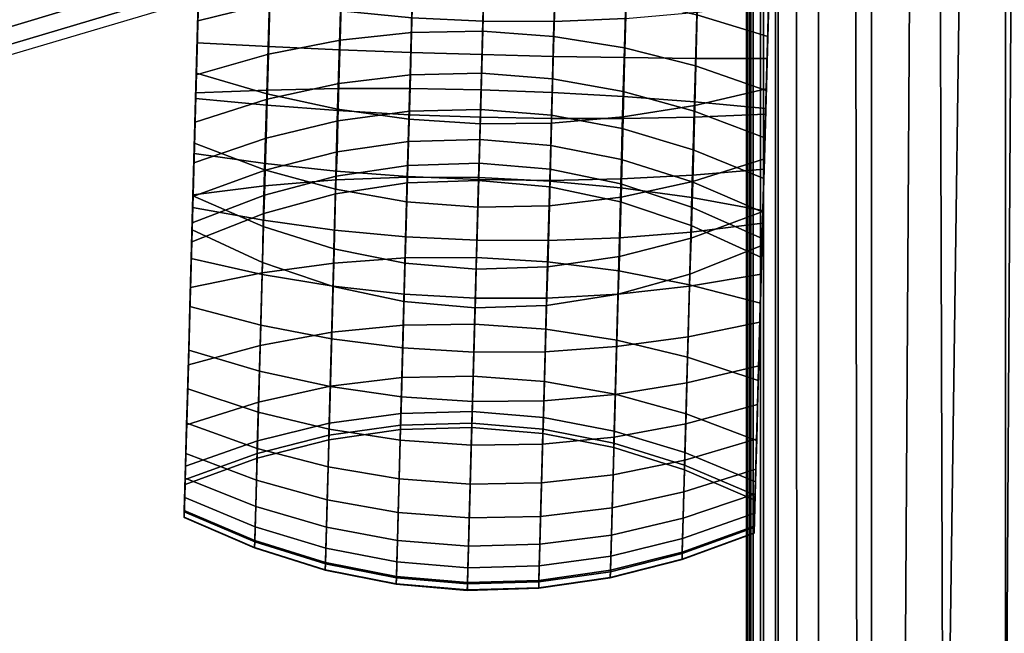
# Model space of a CAD drawing. Header units: millimetres. Extents: x -335 to 335, y -340 to 312.
# Tile 8 of 108: x -275 to -214, y -139 to -102. Entities that reach past the tile are written whole.
import ezdxf

# ---------------------------------------------------------------- set-up
doc = ezdxf.new("R2010")
doc.units = ezdxf.units.MM
doc.header["$MEASUREMENT"] = 0
for name, color, linetype, true_color in [('podnoz', 7, 'Continuous', 0x000000), ('podrucky', 7, 'Continuous', 0x000000), ('sedak', 7, 'Continuous', 0x7faed0)]:
    doc.layers.add(name, color=color, linetype=linetype, true_color=true_color)

msp = doc.modelspace()

# ---------------------------------------------------------------- meshes
at = {"layer": 'podnoz'}
mesh = msp.add_polyface(dxfattribs=at)
corners = [(-299.432, -91.609, 64), (-297.516, -92.603, 89.984), (-297.828, -93.901, 64), (-296.73, -96.413, 64), (-296.176, -94.835, 90.146), (-296.141, -99.092, 64), (-295.125, -99.957, 89.984), (-296.092, -101.888, 64), (-296.598, -104.639, 64), (-295.809, -103.743, 89.475), (-297.617, -107.185, 64), (-296.877, -106.093, 88.986), (-299.111, -109.484, 64), (-295.223, -101.242, 89.847), (-295.354, -97.365, 90.146), (-296.787, -93.676, 90.084), (-295.693, -96.076, 90.167), (-295.168, -98.662, 90.084), (-256.797, -68.835, 108.738), (-221.785, -56.465, 118.158), (-222.162, -55.859, 110.785), (-257.211, -68.27, 101.986), (-256.285, -69.825, 114.899), (-221.303, -57.511, 124.922), (-255.689, -71.19, 120.378), (-220.727, -58.952, 130.965), (-291.65, -81.097, 98.522), (-292.062, -80.612, 92.353), (-291.135, -81.997, 104.12), (-290.537, -83.261, 109.073), (-289.875, -84.838, 113.306), (-255.027, -72.881, 125.082), (-289.166, -86.675, 116.743), (-254.316, -74.847, 128.922), (-288.43, -88.722, 119.309), (-253.57, -77.038, 131.805), (-288.059, -89.808, 120.242), (-253.191, -78.203, 132.859), (-287.688, -90.927, 120.929), (-252.811, -79.405, 133.639), (-287.318, -92.072, 121.36), (-252.43, -80.638, 134.135), (-313.377, -88.158, 86.025), (-319.453, -92.84, 98.346), (-321.525, -96.541, 103.658), (-322.252, -100.472, 106.909), (-322.203, -101.766, 107.512), (-252.051, -81.897, 134.335), (-234.512, -76.198, 140.468), (-269.531, -87.577, 128.021), (-304.316, -98.879, 114.853), (-286.955, -93.237, 121.527), (-283.617, -105.819, 98.522), (-283.668, -106.454, 92.353), (-248.215, -95.953, 101.986), (-248.213, -95.253, 108.738), (-283.73, -104.788, 104.12), (-248.381, -94.151, 114.899), (-283.988, -103.414, 109.073), (-248.701, -92.696, 120.378), (-284.379, -101.749, 113.306), (-249.16, -90.939, 125.082), (-284.887, -99.845, 116.743), (-249.74, -88.93, 128.922), (-285.494, -97.757, 119.309), (-250.426, -86.72, 131.805), (-285.832, -96.66, 120.242), (-250.803, -85.555, 132.859), (-286.189, -95.537, 120.929), (-251.201, -84.358, 133.639), (-286.564, -94.394, 121.36), (-251.617, -83.136, 134.135), (-305.346, -112.877, 86.025), (-313.012, -112.661, 98.346), (-310.365, -113.154, 94.311), (-316.865, -110.885, 103.658), (-319.764, -108.131, 106.909), (-320.484, -107.056, 107.512), (-318.992, -109.057, 106.144), (-314.367, -112.202, 100.3), (-216.445, -71.846, 146.213), (-321.115, -105.832, 107.892)]
mesh.append_faces([[corners[k] for k in face] for face in [(0, 1, 2, 2), (3, 2, 4, 4), (5, 6, 7, 7), (8, 9, 10, 10), (10, 11, 12, 12), (13, 8, 7, 7), (3, 14, 5, 5), (2, 15, 4, 4), (15, 2, 1, 1), (3, 4, 16, 16), (5, 14, 17, 17), (6, 5, 17, 17), (13, 9, 8, 8), (13, 7, 6, 6), (9, 11, 10, 10), (3, 16, 14, 14), (18, 19, 20, 21), (22, 23, 19, 18), (24, 25, 23, 22), (26, 18, 21, 27), (28, 22, 18, 26), (29, 24, 22, 28), (30, 31, 24, 29), (32, 33, 31, 30), (34, 35, 33, 32), (36, 37, 35, 34), (38, 39, 37, 36), (40, 41, 39, 38), (42, 26, 27, 27), (43, 29, 28, 28), (44, 32, 30, 30), (45, 36, 34, 34), (46, 38, 36, 36), (41, 47, 48, 48), (41, 40, 49, 47), (40, 50, 51, 51), (51, 49, 40, 40), (52, 53, 54, 55), (56, 52, 55, 57), (58, 56, 57, 59), (60, 58, 59, 61), (62, 60, 61, 63), (64, 62, 63, 65), (66, 64, 65, 67), (68, 66, 67, 69), (70, 68, 69, 71), (72, 53, 52, 52), (73, 56, 58, 58), (56, 74, 52, 52), (75, 60, 62, 62), (76, 64, 66, 66), (77, 66, 68, 68), (64, 78, 62, 62), (60, 79, 58, 58), (71, 48, 47, 47), (80, 48, 71, 71), (71, 47, 49, 70), (70, 51, 50, 50), (51, 70, 49, 49), (70, 81, 68, 68)]])
at = {"layer": 'podrucky'}
mesh = msp.add_polyface(dxfattribs=at)
corners = [(-257.918, -74.573, 453.01), (-257.891, -73.598, 452.209), (-257.904, -74.062, 452.025), (-257.906, -74.154, 453.283), (-257.918, -74.573, 446.99), (-257.904, -74.062, 447.975), (-257.891, -73.598, 447.791), (-257.938, -75.287, 446.111), (-257.906, -74.154, 446.717), (-254.139, -73.504, 455.166), (-258.521, -73.683, 455.031), (-259.066, -93.524, 476.573), (-254.677, -93.056, 476.987), (-249.76, -73.445, 455.247), (-250.292, -92.824, 477.236), (-245.384, -73.505, 455.274), (-245.916, -92.827, 477.318), (-241.013, -73.686, 455.247), (-241.546, -93.065, 477.235), (-254.118, -73.19, 445.206), (-249.781, -74.24, 443.968), (-254.159, -74.247, 444.106), (-258.539, -74.338, 444.336), (-241.035, -74.481, 443.968), (-245.406, -74.318, 443.922), (-245.376, -73.235, 445.051), (-245.481, -77.062, 442.387), (-254.217, -76.927, 442.615), (-254.182, -75.499, 443.234), (-245.441, -75.601, 443.026), (-245.524, -78.622, 442.05), (-254.263, -78.45, 442.294), (-236.756, -77.408, 442.615), (-236.712, -75.98, 443.234), (-236.793, -78.931, 442.295), (-262.95, -75.676, 443.86), (-249.942, -80.073, 442.091), (-254.317, -79.975, 442.282), (-245.567, -80.186, 442.028), (-258.691, -79.893, 442.6), (-241.195, -80.314, 442.092), (-254.381, -82.914, 443.157), (-258.755, -82.73, 443.478), (-258.721, -81.341, 442.891), (-254.346, -81.474, 442.568), (-254.421, -84.208, 444.023), (-258.793, -83.971, 444.334), (-254.463, -85.282, 445.106), (-258.832, -84.995, 445.399), (-254.902, -101.251, 464.766), (-259.262, -100.619, 465.308), (-250.014, -83.073, 442.965), (-249.977, -81.601, 442.375), (-250.053, -84.398, 443.837), (-250.091, -85.502, 444.93), (-250.536, -101.679, 464.44), (-245.651, -83.206, 442.901), (-245.61, -81.724, 442.31), (-245.688, -84.541, 443.775), (-245.718, -85.656, 444.872), (-246.165, -101.902, 464.332), (-241.288, -83.313, 442.966), (-241.245, -81.842, 442.375), (-241.322, -84.638, 443.837), (-241.345, -85.743, 444.931), (-237.409, -101.732, 464.766), (-241.79, -101.919, 464.441), (-236.97, -85.763, 445.106)]
mesh.append_faces([[corners[k] for k in face] for face in [(0, 1, 2, 2), (1, 0, 3, 3), (4, 5, 6, 6), (7, 4, 8, 8), (6, 8, 4, 4), (9, 10, 11, 12), (13, 9, 12, 14), (15, 13, 14, 16), (17, 15, 16, 18), (19, 20, 21, 21), (22, 19, 21, 21), (23, 24, 25, 25), (26, 27, 28, 29), (30, 31, 27, 26), (32, 26, 29, 33), (34, 30, 26, 32), (21, 28, 22, 22), (35, 22, 28, 28), (29, 20, 24, 24), (20, 29, 28, 28), (29, 24, 23, 23), (21, 20, 28, 28), (31, 36, 37, 37), (31, 30, 38, 36), (39, 31, 37, 37), (40, 30, 34, 34), (30, 40, 38, 38), (23, 33, 29, 29), (41, 42, 43, 44), (45, 46, 42, 41), (47, 48, 46, 45), (49, 50, 48, 47), (51, 41, 44, 52), (53, 45, 41, 51), (54, 47, 45, 53), (55, 49, 47, 54), (56, 51, 52, 57), (58, 53, 51, 56), (59, 54, 53, 58), (60, 55, 54, 59), (61, 56, 57, 62), (63, 58, 56, 61), (64, 59, 58, 63), (65, 66, 64, 67), (43, 39, 37, 44), (36, 38, 57, 52), (52, 44, 37, 36), (57, 38, 40, 62)]])
mesh = msp.add_polyface(dxfattribs=at)
corners = [(-228.815, -107.601, 645.572), (-228.908, -110.988, 644.794), (-228.806, -107.263, 643.601), (-228.632, -100.923, 643.981), (-228.629, -100.823, 645.978), (-228.722, -104.192, 645.964), (-228.979, -113.582, 491.979), (-228.684, -102.833, 485.287), (-228.775, -106.141, 490.391), (-228.891, -110.352, 482.821), (-228.583, -99.17, 480.476), (-228.772, -106.037, 474.123), (-228.626, -100.743, 466.068), (-228.474, -95.19, 475.993), (-245.916, -92.827, 477.318), (-250.292, -92.824, 477.236), (-250.385, -96.376, 481.56), (-246.012, -96.35, 481.632), (-241.909, -106.27, 639.906), (-246.281, -106.107, 639.658), (-246.13, -100.642, 639.986), (-241.757, -100.749, 640.236), (-241.96, -107.665, 501.271), (-246.313, -107.309, 501.268), (-246.364, -109.152, 506.598), (-242.008, -109.521, 506.625), (-241.899, -105.428, 496.048), (-246.253, -105.09, 496.068), (-241.827, -102.826, 490.998), (-246.182, -102.509, 491.038), (-241.743, -99.88, 486.157), (-246.102, -99.587, 486.215), (-241.649, -96.617, 481.56), (-241.546, -93.065, 477.235), (-237.54, -106.517, 640.645), (-237.384, -100.832, 640.986), (-237.553, -106.201, 495.988), (-237.614, -108.49, 501.279), (-237.478, -103.536, 490.877), (-237.391, -100.518, 485.983), (-237.292, -97.175, 481.343), (-237.184, -93.539, 476.987), (-233.173, -106.848, 641.877), (-233.009, -100.89, 642.234), (-233.207, -107.41, 495.888), (-233.271, -109.788, 501.293), (-233.129, -104.64, 490.675), (-233.04, -101.502, 485.693), (-232.938, -98.026, 480.982), (-232.826, -94.247, 476.572), (-228.632, -100.923, 643.981), (-228.806, -107.263, 643.601), (-228.855, -109.058, 495.748), (-228.775, -106.141, 490.391), (-228.684, -102.833, 485.287), (-228.583, -99.17, 480.476), (-228.474, -95.19, 475.993), (-241.79, -101.919, 464.441), (-246.165, -101.902, 464.332), (-245.718, -85.656, 444.872), (-241.345, -85.743, 444.931), (-241.95, -108.149, 473.058), (-246.338, -108.194, 472.986), (-241.848, -104.051, 649.706), (-246.221, -103.945, 649.957), (-246.327, -107.794, 649.515), (-241.953, -107.872, 649.268), (-241.744, -100.275, 649.723), (-246.117, -100.142, 649.973), (-237.558, -107.774, 473.271), (-237.409, -101.732, 464.766), (-237.475, -104.127, 648.957), (-237.577, -107.866, 648.528), (-237.373, -100.433, 648.974), (-233.164, -107.069, 473.627), (-233.021, -101.34, 465.309), (-233.1, -104.174, 647.71), (-233.198, -107.776, 647.296), (-233.001, -100.616, 647.725), (-228.626, -100.743, 466.068), (-228.772, -106.037, 474.123), (-228.815, -107.601, 645.572), (-228.722, -104.192, 645.964), (-228.629, -100.823, 645.978)]
mesh.append_faces([[corners[k] for k in face] for face in [(0, 1, 2, 2), (3, 4, 5, 5), (0, 3, 5, 5), (3, 0, 2, 2), (6, 7, 8, 8), (9, 10, 7, 7), (6, 9, 7, 7), (11, 10, 9, 9), (12, 13, 11, 11), (10, 11, 13, 13), (14, 15, 16, 17), (18, 19, 20, 21), (22, 23, 24, 25), (26, 27, 23, 22), (28, 29, 27, 26), (30, 31, 29, 28), (32, 17, 31, 30), (33, 14, 17, 32), (34, 18, 21, 35), (36, 26, 22, 37), (38, 28, 26, 36), (39, 30, 28, 38), (40, 32, 30, 39), (41, 33, 32, 40), (42, 34, 35, 43), (44, 36, 37, 45), (46, 38, 36, 44), (47, 39, 38, 46), (48, 40, 39, 47), (49, 41, 40, 48), (42, 43, 50, 51), (46, 44, 52, 53), (48, 47, 54, 55), (47, 46, 53, 54), (49, 48, 55, 56), (57, 58, 59, 60), (61, 62, 58, 57), (63, 64, 65, 66), (67, 68, 64, 63), (69, 61, 57, 70), (71, 63, 66, 72), (73, 67, 63, 71), (74, 69, 70, 75), (76, 71, 72, 77), (78, 73, 71, 76), (74, 75, 79, 80), (76, 77, 81, 82), (78, 76, 82, 83)]])
mesh = msp.add_polyface(dxfattribs=at)
corners = [(-263.618, -99.961, 643.981), (-263.708, -103.229, 645.964), (-263.615, -99.861, 645.978), (-263.793, -106.301, 643.601), (-263.802, -106.638, 645.572), (-263.895, -110.025, 644.794), (-263.967, -112.62, 491.979), (-263.842, -108.096, 495.748), (-263.762, -105.178, 490.391), (-263.878, -109.39, 482.821), (-263.671, -101.871, 485.287), (-263.57, -98.208, 480.476), (-263.759, -105.075, 474.123), (-263.613, -99.781, 466.068), (-263.46, -94.228, 475.993), (-255.034, -106.035, 640.643), (-259.413, -106.126, 641.875), (-259.249, -100.168, 642.232), (-254.877, -100.351, 640.984), (-255.004, -105.719, 495.988), (-259.41, -106.688, 495.889), (-259.477, -109.065, 501.293), (-255.068, -108.008, 501.279), (-254.932, -103.054, 490.877), (-259.335, -103.918, 490.675), (-254.853, -100.036, 485.984), (-259.252, -100.78, 485.694), (-254.768, -96.693, 481.344), (-259.162, -97.304, 480.982), (-254.677, -93.056, 476.987), (-259.066, -93.524, 476.573), (-250.656, -106.029, 639.904), (-250.504, -100.509, 640.235), (-250.619, -105.187, 496.048), (-250.682, -107.423, 501.271), (-250.549, -102.585, 490.998), (-250.47, -99.639, 486.157), (-250.385, -96.376, 481.56), (-250.292, -92.824, 477.236), (-246.281, -106.107, 639.658), (-246.13, -100.642, 639.986), (-246.313, -107.309, 501.268), (-250.735, -109.28, 506.625), (-246.364, -109.152, 506.598), (-246.253, -105.09, 496.068), (-246.182, -102.509, 491.038), (-246.102, -99.587, 486.215), (-246.012, -96.35, 481.632), (-263.793, -106.301, 643.601), (-263.618, -99.961, 643.981), (-263.842, -108.096, 495.748), (-263.911, -110.597, 501.312), (-263.762, -105.178, 490.391), (-263.671, -101.871, 485.287), (-263.46, -94.228, 475.993), (-263.57, -98.208, 480.476), (-255.085, -107.293, 473.271), (-259.434, -106.348, 473.626), (-259.262, -100.619, 465.308), (-254.902, -101.251, 464.766), (-254.968, -103.646, 648.959), (-259.339, -103.452, 647.711), (-259.438, -107.054, 647.298), (-255.071, -107.385, 648.53), (-254.866, -99.952, 648.976), (-259.241, -99.894, 647.727), (-250.718, -107.909, 473.057), (-250.536, -101.679, 464.44), (-250.595, -103.81, 649.708), (-250.7, -107.632, 649.269), (-250.491, -100.035, 649.724), (-246.338, -108.194, 472.986), (-246.165, -101.902, 464.332), (-246.221, -103.945, 649.957), (-246.327, -107.794, 649.515), (-246.117, -100.142, 649.973), (-263.759, -105.075, 474.123), (-263.613, -99.781, 466.068), (-263.878, -109.39, 482.821), (-259.567, -111.015, 482.678), (-263.802, -106.638, 645.572), (-263.895, -110.025, 644.794), (-259.537, -110.632, 646.476), (-263.708, -103.229, 645.964), (-263.615, -99.861, 645.978)]
mesh.append_faces([[corners[k] for k in face] for face in [(0, 1, 2, 2), (0, 3, 4, 4), (4, 1, 0, 0), (3, 5, 4, 4), (6, 7, 8, 8), (9, 10, 11, 11), (10, 6, 8, 8), (12, 9, 11, 11), (13, 12, 14, 14), (11, 14, 12, 12), (15, 16, 17, 18), (19, 20, 21, 22), (23, 24, 20, 19), (25, 26, 24, 23), (27, 28, 26, 25), (29, 30, 28, 27), (31, 15, 18, 32), (33, 19, 22, 34), (35, 23, 19, 33), (36, 25, 23, 35), (37, 27, 25, 36), (38, 29, 27, 37), (39, 31, 32, 40), (41, 34, 42, 43), (44, 33, 34, 41), (45, 35, 33, 44), (46, 36, 35, 45), (47, 37, 36, 46), (48, 49, 17, 16), (50, 51, 21, 20), (52, 50, 20, 24), (53, 52, 24, 26), (54, 55, 28, 30), (55, 53, 26, 28), (56, 57, 58, 59), (60, 61, 62, 63), (64, 65, 61, 60), (66, 56, 59, 67), (68, 60, 63, 69), (70, 64, 60, 68), (71, 66, 67, 72), (73, 68, 69, 74), (75, 70, 68, 73), (76, 77, 58, 57), (78, 76, 57, 79), (80, 81, 82, 62), (83, 80, 62, 61), (84, 83, 61, 65)]])
mesh = msp.add_polyface(dxfattribs=at)
corners = [(-263.965, -112.556, 641.787), (-263.986, -113.324, 643.634), (-263.793, -106.301, 643.601), (-264.024, -114.705, 501.391), (-264.044, -115.442, 518.743), (-264.012, -114.279, 512.861), (-263.895, -110.025, 644.794), (-263.968, -112.662, 507.033), (-263.911, -110.597, 501.312), (-263.671, -101.871, 485.287), (-263.878, -109.39, 482.821), (-263.967, -112.62, 491.979), (-263.842, -108.096, 495.748), (-264.072, -116.471, 642.108), (-255.188, -111.642, 639.017), (-259.575, -112.003, 640.171), (-259.413, -106.126, 641.875), (-255.034, -106.035, 640.643), (-255.328, -116.745, 636.18), (-259.722, -117.351, 637.198), (-255.172, -111.403, 512.228), (-259.583, -112.58, 512.491), (-259.621, -113.702, 518.192), (-255.211, -112.495, 517.799), (-255.124, -109.906, 506.706), (-259.534, -111.033, 506.842), (-255.068, -108.008, 501.279), (-259.477, -109.065, 501.293), (-250.806, -111.475, 638.325), (-250.656, -106.029, 639.904), (-250.942, -116.43, 635.57), (-250.78, -110.746, 512.07), (-250.815, -111.819, 517.563), (-250.735, -109.28, 506.625), (-250.682, -107.423, 501.271), (-246.429, -111.499, 638.095), (-246.281, -106.107, 639.658), (-246.564, -116.406, 635.367), (-246.404, -110.608, 512.017), (-246.434, -111.674, 517.484), (-246.364, -109.152, 506.598), (-263.965, -112.556, 641.787), (-263.793, -106.301, 643.601), (-264.121, -118.247, 638.623), (-263.968, -112.662, 507.033), (-264.012, -114.279, 512.861), (-264.044, -115.442, 518.743), (-263.911, -110.597, 501.312), (-255.227, -112.212, 482.575), (-259.567, -111.015, 482.678), (-259.434, -106.348, 473.626), (-255.085, -107.293, 473.271), (-255.321, -115.867, 492.446), (-259.658, -114.493, 492.252), (-255.368, -118.18, 502.624), (-259.704, -116.712, 502.11), (-255.272, -114.718, 646.404), (-259.633, -114.118, 645.25), (-259.725, -117.443, 643.638), (-255.367, -118.17, 644.731), (-255.173, -111.1, 647.677), (-259.537, -110.632, 646.476), (-255.071, -107.385, 648.53), (-259.438, -107.054, 647.298), (-250.861, -112.98, 482.513), (-250.718, -107.909, 473.057), (-250.961, -116.741, 492.563), (-250.906, -115.127, 647.096), (-251.003, -118.655, 645.386), (-250.805, -111.429, 648.397), (-250.7, -107.632, 649.269), (-246.479, -113.316, 482.493), (-246.338, -108.194, 472.986), (-246.583, -117.112, 492.602), (-246.433, -111.618, 648.637), (-246.535, -115.343, 647.326), (-246.327, -107.794, 649.515), (-263.967, -112.62, 491.979), (-263.878, -109.39, 482.821), (-264.024, -114.705, 501.391), (-263.986, -113.324, 643.634), (-264.072, -116.471, 642.108), (-263.895, -110.025, 644.794)]
mesh.append_faces([[corners[k] for k in face] for face in [(0, 1, 2, 2), (3, 4, 5, 5), (1, 6, 2, 2), (3, 7, 8, 8), (9, 10, 11, 11), (11, 3, 12, 12), (3, 5, 7, 7), (3, 8, 12, 12), (13, 1, 0, 0), (14, 15, 16, 17), (18, 19, 15, 14), (20, 21, 22, 23), (24, 25, 21, 20), (26, 27, 25, 24), (28, 14, 17, 29), (30, 18, 14, 28), (31, 20, 23, 32), (33, 24, 20, 31), (34, 26, 24, 33), (35, 28, 29, 36), (37, 30, 28, 35), (38, 31, 32, 39), (40, 33, 31, 38), (41, 42, 16, 15), (43, 41, 15, 19), (44, 45, 21, 25), (45, 46, 22, 21), (47, 44, 25, 27), (48, 49, 50, 51), (52, 53, 49, 48), (54, 55, 53, 52), (56, 57, 58, 59), (60, 61, 57, 56), (62, 63, 61, 60), (64, 48, 51, 65), (66, 52, 48, 64), (67, 56, 59, 68), (69, 60, 56, 67), (70, 62, 60, 69), (71, 64, 65, 72), (73, 66, 64, 71), (74, 69, 67, 75), (76, 70, 69, 74), (77, 78, 49, 53), (79, 77, 53, 55), (80, 81, 58, 57), (82, 80, 57, 61)]])
mesh = msp.add_polyface(dxfattribs=at)
corners = [(-229.086, -117.434, 642.108), (-229.167, -120.371, 640.251), (-228.978, -113.518, 641.787), (-228.806, -107.263, 643.601), (-228.999, -114.287, 643.634), (-228.908, -110.988, 644.794), (-229.037, -115.667, 501.391), (-229.025, -115.241, 512.861), (-229.058, -116.404, 518.743), (-228.981, -113.625, 507.033), (-228.979, -113.582, 491.979), (-228.855, -109.058, 495.748), (-228.924, -111.56, 501.312), (-228.775, -106.141, 490.391), (-242.059, -111.716, 638.326), (-246.429, -111.499, 638.095), (-246.281, -106.107, 639.658), (-241.909, -106.27, 639.906), (-242.195, -116.672, 635.571), (-246.564, -116.406, 635.367), (-242.045, -110.988, 512.07), (-246.404, -110.608, 512.017), (-246.434, -111.674, 517.484), (-242.068, -112.061, 517.563), (-242.008, -109.521, 506.625), (-246.364, -109.152, 506.598), (-237.694, -112.125, 639.019), (-237.54, -106.517, 640.645), (-237.835, -117.228, 636.182), (-237.697, -111.886, 512.228), (-237.718, -112.978, 517.799), (-237.663, -110.389, 506.707), (-237.614, -108.49, 501.279), (-241.96, -107.665, 501.271), (-233.334, -112.725, 640.173), (-233.173, -106.848, 641.877), (-233.481, -118.074, 637.199), (-233.358, -113.303, 512.492), (-233.381, -114.426, 518.193), (-233.322, -111.756, 506.843), (-233.271, -109.788, 501.293), (-228.806, -107.263, 643.601), (-228.978, -113.518, 641.787), (-229.135, -119.21, 638.623), (-229.058, -116.404, 518.743), (-229.025, -115.241, 512.861), (-228.981, -113.625, 507.033), (-228.924, -111.56, 501.312), (-233.207, -107.41, 495.888), (-228.855, -109.058, 495.748), (-242.086, -113.22, 482.513), (-246.479, -113.316, 482.493), (-246.338, -108.194, 472.986), (-241.95, -108.149, 473.058), (-242.193, -116.981, 492.563), (-246.583, -117.112, 492.602), (-242.058, -111.669, 648.396), (-246.433, -111.618, 648.637), (-246.535, -115.343, 647.326), (-242.159, -115.367, 647.095), (-241.953, -107.872, 649.268), (-246.327, -107.794, 649.515), (-237.688, -112.693, 482.575), (-237.558, -107.774, 473.271), (-237.794, -116.347, 492.446), (-237.68, -111.581, 647.675), (-237.779, -115.199, 646.402), (-237.577, -107.866, 648.528), (-233.288, -111.736, 482.678), (-233.164, -107.069, 473.627), (-233.388, -115.213, 492.251), (-233.297, -111.354, 646.474), (-233.393, -114.839, 645.248), (-233.198, -107.776, 647.296), (-228.891, -110.352, 482.821), (-228.979, -113.582, 491.979), (-233.464, -117.432, 502.11), (-229.037, -115.667, 501.391), (-228.772, -106.037, 474.123), (-233.484, -118.163, 643.637), (-229.086, -117.434, 642.108), (-228.999, -114.287, 643.634), (-228.908, -110.988, 644.794), (-228.815, -107.601, 645.572)]
mesh.append_faces([[corners[k] for k in face] for face in [(0, 1, 2, 2), (2, 3, 4, 4), (5, 4, 3, 3), (0, 2, 4, 4), (6, 7, 8, 8), (9, 7, 6, 6), (10, 11, 6, 6), (12, 6, 11, 11), (9, 6, 12, 12), (11, 10, 13, 13), (14, 15, 16, 17), (18, 19, 15, 14), (20, 21, 22, 23), (24, 25, 21, 20), (26, 14, 17, 27), (28, 18, 14, 26), (29, 20, 23, 30), (31, 24, 20, 29), (32, 33, 24, 31), (34, 26, 27, 35), (36, 28, 26, 34), (37, 29, 30, 38), (39, 31, 29, 37), (40, 32, 31, 39), (34, 35, 41, 42), (36, 34, 42, 43), (37, 38, 44, 45), (40, 39, 46, 47), (39, 37, 45, 46), (48, 40, 47, 49), (50, 51, 52, 53), (54, 55, 51, 50), (56, 57, 58, 59), (60, 61, 57, 56), (62, 50, 53, 63), (64, 54, 50, 62), (65, 56, 59, 66), (67, 60, 56, 65), (68, 62, 63, 69), (70, 64, 62, 68), (71, 65, 66, 72), (73, 67, 65, 71), (70, 68, 74, 75), (76, 70, 75, 77), (68, 69, 78, 74), (72, 79, 80, 81), (71, 72, 81, 82), (73, 71, 82, 83)]])
mesh = msp.add_polyface(dxfattribs=at)
corners = [(-264.024, -114.705, 501.391), (-264.5, -132.011, 610.143), (-264.044, -115.442, 518.743), (-264.072, -116.471, 642.108), (-263.965, -112.556, 641.787), (-264.153, -119.409, 640.251), (-264.227, -122.087, 638.105), (-264.121, -118.247, 638.623), (-264.251, -122.982, 634.387), (-264.292, -124.47, 635.723), (-264.351, -126.581, 633.097), (-264.354, -126.682, 629.222), (-264.401, -128.424, 630.202), (-264.445, -130.037, 610.458), (-255.445, -120.99, 632.383), (-259.844, -121.8, 633.218), (-259.722, -117.351, 637.198), (-255.328, -116.745, 636.18), (-255.536, -124.307, 627.752), (-259.939, -125.276, 628.365), (-255.599, -126.577, 622.371), (-260.005, -127.655, 622.725), (-255.211, -112.495, 517.799), (-259.621, -113.702, 518.192), (-260.026, -128.429, 610.733), (-255.619, -127.315, 610.93), (-251.056, -120.553, 631.882), (-250.942, -116.43, 635.57), (-251.144, -123.774, 627.385), (-251.205, -125.978, 622.159), (-251.231, -126.961, 616.573), (-255.626, -127.589, 616.62), (-251.225, -126.695, 611.047), (-250.815, -111.819, 517.563), (-246.676, -120.488, 631.716), (-246.564, -116.406, 635.367), (-246.764, -123.677, 627.263), (-246.824, -125.859, 622.089), (-246.851, -126.833, 616.558), (-246.844, -126.569, 611.087), (-246.434, -111.674, 517.484), (-264.251, -122.982, 634.387), (-264.121, -118.247, 638.623), (-264.354, -126.682, 629.222), (-264.044, -115.442, 518.743), (-264.445, -130.037, 610.458), (-255.836, -135.214, 609.672), (-260.176, -133.86, 609.868), (-259.704, -116.712, 502.11), (-255.368, -118.18, 502.624), (-255.537, -124.33, 640.34), (-259.888, -123.376, 639.409), (-259.957, -125.893, 636.893), (-255.608, -126.943, 637.728), (-255.456, -121.392, 642.694), (-259.81, -120.546, 641.676), (-255.367, -118.17, 644.731), (-259.725, -117.443, 643.638), (-251.016, -119.108, 502.932), (-255.321, -115.867, 492.446), (-250.961, -116.741, 492.563), (-251.482, -136.075, 609.554), (-251.176, -124.95, 640.898), (-251.25, -127.621, 638.229), (-251.094, -121.948, 643.304), (-251.003, -118.655, 645.386), (-246.649, -119.497, 503.035), (-246.583, -117.112, 492.602), (-246.807, -125.237, 641.084), (-246.881, -127.927, 638.395), (-246.724, -122.213, 643.507), (-246.633, -118.896, 645.604), (-246.535, -115.343, 647.326), (-250.906, -115.127, 647.096), (-264.5, -132.011, 610.143), (-264.024, -114.705, 501.391), (-260.018, -128.123, 634.118), (-264.292, -124.47, 635.723), (-264.351, -126.581, 633.097), (-264.227, -122.087, 638.105), (-264.072, -116.471, 642.108), (-264.153, -119.409, 640.251)]
mesh.append_faces([[corners[k] for k in face] for face in [(0, 1, 2, 2), (3, 4, 5, 5), (6, 5, 7, 7), (5, 4, 7, 7), (7, 8, 9, 9), (10, 8, 11, 11), (9, 8, 10, 10), (12, 10, 11, 11), (6, 7, 9, 9), (2, 1, 13, 13), (14, 15, 16, 17), (18, 19, 15, 14), (20, 21, 19, 18), (22, 23, 24, 25), (26, 14, 17, 27), (28, 18, 14, 26), (29, 20, 18, 28), (30, 31, 20, 29), (32, 25, 31, 30), (33, 22, 25, 32), (34, 26, 27, 35), (36, 28, 26, 34), (37, 29, 28, 36), (38, 30, 29, 37), (39, 32, 30, 38), (40, 33, 32, 39), (41, 42, 16, 15), (43, 41, 15, 19), (44, 45, 24, 23), (46, 47, 48, 49), (50, 51, 52, 53), (54, 55, 51, 50), (56, 57, 55, 54), (58, 49, 59, 60), (61, 46, 49, 58), (62, 50, 53, 63), (64, 54, 50, 62), (65, 56, 54, 64), (66, 58, 60, 67), (68, 62, 63, 69), (70, 64, 62, 68), (71, 65, 64, 70), (72, 73, 65, 71), (74, 75, 48, 47), (76, 52, 77, 78), (79, 77, 52, 51), (80, 81, 55, 57), (81, 79, 51, 55)]])
mesh = msp.add_polyface(dxfattribs=at)
corners = [(-229.135, -119.21, 638.623), (-229.306, -125.433, 635.723), (-229.265, -123.945, 634.387), (-229.24, -123.05, 638.105), (-229.364, -127.543, 633.097), (-229.366, -127.644, 629.222), (-228.978, -113.518, 641.787), (-229.167, -120.371, 640.251), (-229.513, -132.974, 610.143), (-229.037, -115.667, 501.391), (-229.058, -116.404, 518.743), (-242.309, -120.795, 631.883), (-246.676, -120.488, 631.716), (-246.564, -116.406, 635.367), (-242.195, -116.672, 635.571), (-242.397, -124.016, 627.386), (-246.764, -123.677, 627.263), (-242.458, -126.22, 622.16), (-246.824, -125.859, 622.089), (-242.485, -127.203, 616.573), (-246.851, -126.833, 616.558), (-242.478, -126.937, 611.047), (-246.844, -126.569, 611.087), (-242.068, -112.061, 517.563), (-246.434, -111.674, 517.484), (-237.952, -121.473, 632.384), (-237.835, -117.228, 636.182), (-238.043, -124.79, 627.753), (-238.105, -127.06, 622.372), (-238.133, -128.072, 616.62), (-238.126, -127.798, 610.929), (-237.718, -112.978, 517.799), (-233.604, -122.523, 633.219), (-233.481, -118.074, 637.199), (-233.7, -125.999, 628.365), (-233.765, -128.378, 622.726), (-233.381, -114.426, 518.193), (-233.786, -129.152, 610.733), (-229.135, -119.21, 638.623), (-229.265, -123.945, 634.387), (-229.366, -127.644, 629.222), (-229.459, -130.999, 610.458), (-229.058, -116.404, 518.743), (-242.269, -119.347, 502.932), (-246.649, -119.497, 503.035), (-246.583, -117.112, 492.602), (-242.193, -116.981, 492.563), (-242.43, -125.19, 640.897), (-246.807, -125.237, 641.084), (-246.881, -127.927, 638.395), (-242.503, -127.861, 638.228), (-242.347, -122.187, 643.303), (-246.724, -122.213, 643.507), (-242.256, -118.895, 645.385), (-246.633, -118.896, 645.604), (-242.159, -115.367, 647.095), (-246.535, -115.343, 647.326), (-237.874, -118.658, 502.623), (-237.794, -116.347, 492.446), (-238.343, -135.693, 609.672), (-242.735, -136.314, 609.554), (-238.043, -124.81, 640.339), (-238.115, -127.423, 637.726), (-237.963, -121.872, 642.692), (-237.874, -118.65, 644.729), (-237.779, -115.199, 646.402), (-233.464, -117.432, 502.11), (-233.388, -115.213, 492.251), (-233.936, -134.58, 609.868), (-233.647, -124.096, 639.408), (-233.717, -126.613, 636.892), (-233.569, -121.266, 641.674), (-233.484, -118.163, 643.637), (-233.393, -114.839, 645.248), (-229.037, -115.667, 501.391), (-229.513, -132.974, 610.143), (-233.778, -128.843, 634.117), (-229.364, -127.543, 633.097), (-229.306, -125.433, 635.723), (-229.24, -123.05, 638.105), (-229.167, -120.371, 640.251), (-229.086, -117.434, 642.108)]
mesh.append_faces([[corners[k] for k in face] for face in [(0, 1, 2, 2), (3, 1, 0, 0), (4, 2, 1, 1), (2, 4, 5, 5), (6, 7, 0, 0), (3, 0, 7, 7), (8, 9, 10, 10), (11, 12, 13, 14), (15, 16, 12, 11), (17, 18, 16, 15), (19, 20, 18, 17), (21, 22, 20, 19), (23, 24, 22, 21), (25, 11, 14, 26), (27, 15, 11, 25), (28, 17, 15, 27), (29, 19, 17, 28), (30, 21, 19, 29), (31, 23, 21, 30), (32, 25, 26, 33), (34, 27, 25, 32), (35, 28, 27, 34), (36, 31, 30, 37), (32, 33, 38, 39), (34, 32, 39, 40), (41, 42, 36, 37), (43, 44, 45, 46), (47, 48, 49, 50), (51, 52, 48, 47), (53, 54, 52, 51), (55, 56, 54, 53), (57, 43, 46, 58), (59, 60, 43, 57), (61, 47, 50, 62), (63, 51, 47, 61), (64, 53, 51, 63), (65, 55, 53, 64), (66, 57, 58, 67), (68, 59, 57, 66), (69, 61, 62, 70), (71, 63, 61, 69), (72, 64, 63, 71), (73, 65, 64, 72), (68, 66, 74, 75), (70, 76, 77, 78), (78, 79, 69, 70), (71, 69, 79, 80), (72, 71, 80, 81)]])
mesh = msp.add_polyface(dxfattribs=at)
corners = [(-229.364, -127.543, 633.097), (-229.415, -129.387, 630.202), (-229.366, -127.644, 629.222), (-229.436, -130.176, 623.22), (-229.489, -132.093, 623.786), (-229.511, -132.892, 620.38), (-229.457, -130.917, 627.08), (-229.467, -131.305, 616.805), (-229.522, -133.3, 616.928), (-229.522, -133.322, 613.495), (-229.513, -132.974, 610.143), (-229.459, -130.999, 610.458), (-229.058, -116.404, 518.743), (-233.794, -129.439, 616.697), (-238.133, -128.072, 616.62), (-238.105, -127.06, 622.372), (-233.765, -128.378, 622.726), (-233.786, -129.152, 610.733), (-238.126, -127.798, 610.929), (-229.436, -130.176, 623.22), (-229.467, -131.305, 616.805), (-229.459, -130.999, 610.458), (-229.366, -127.644, 629.222), (-233.7, -125.999, 628.365), (-242.735, -136.314, 609.554), (-247.115, -136.441, 609.515), (-246.649, -119.497, 503.035), (-242.269, -119.347, 502.932), (-242.746, -136.704, 613.311), (-247.126, -136.834, 613.299), (-242.733, -136.222, 621.029), (-247.112, -136.349, 621.072), (-247.125, -136.81, 617.174), (-242.746, -136.68, 617.159), (-242.708, -135.327, 624.847), (-247.088, -135.447, 624.918), (-242.672, -134.008, 628.539), (-247.051, -134.119, 628.637), (-242.625, -132.293, 632.038), (-247.004, -132.392, 632.161), (-242.568, -130.226, 635.284), (-246.946, -130.31, 635.43), (-242.503, -127.861, 638.228), (-246.881, -127.927, 638.395), (-238.354, -136.075, 613.348), (-238.343, -135.693, 609.672), (-238.353, -136.052, 617.113), (-238.34, -135.604, 620.899), (-238.316, -134.728, 624.634), (-238.281, -133.437, 628.247), (-238.234, -131.76, 631.671), (-238.179, -129.737, 634.846), (-238.115, -127.423, 637.726), (-233.946, -134.948, 613.409), (-233.936, -134.58, 609.868), (-233.945, -134.925, 617.036), (-233.934, -134.493, 620.683), (-233.91, -133.65, 624.281), (-233.876, -132.407, 627.761), (-233.832, -130.791, 631.059), (-233.778, -128.843, 634.117), (-233.717, -126.613, 636.892), (-229.513, -132.974, 610.143), (-229.522, -133.322, 613.495), (-229.522, -133.3, 616.928), (-229.511, -132.892, 620.38), (-229.489, -132.093, 623.786), (-229.457, -130.917, 627.08), (-229.415, -129.387, 630.202), (-229.364, -127.543, 633.097)]
mesh.append_faces([[corners[k] for k in face] for face in [(0, 1, 2, 2), (3, 4, 5, 5), (3, 2, 6, 6), (1, 6, 2, 2), (4, 3, 6, 6), (3, 5, 7, 7), (7, 8, 9, 9), (10, 11, 9, 9), (7, 9, 11, 11), (12, 11, 10, 10), (7, 5, 8, 8), (13, 14, 15, 16), (17, 18, 14, 13), (13, 16, 19, 20), (17, 13, 20, 21), (22, 19, 16, 23), (24, 25, 26, 27), (28, 29, 25, 24), (30, 31, 32, 33), (34, 35, 31, 30), (36, 37, 35, 34), (38, 39, 37, 36), (40, 41, 39, 38), (42, 43, 41, 40), (44, 28, 24, 45), (46, 33, 28, 44), (47, 30, 33, 46), (48, 34, 30, 47), (49, 36, 34, 48), (50, 38, 36, 49), (51, 40, 38, 50), (52, 42, 40, 51), (53, 44, 45, 54), (55, 46, 44, 53), (56, 47, 46, 55), (57, 48, 47, 56), (58, 49, 48, 57), (59, 50, 49, 58), (60, 51, 50, 59), (61, 52, 51, 60), (53, 54, 62, 63), (56, 55, 64, 65), (57, 56, 65, 66), (59, 58, 67, 68), (60, 59, 68, 69), (58, 57, 66, 67), (55, 53, 63, 64)]])
mesh = msp.add_polyface(dxfattribs=at)
corners = [(-264.423, -129.213, 623.22), (-264.443, -129.954, 627.08), (-264.354, -126.682, 629.222), (-264.401, -128.424, 630.202), (-264.454, -130.342, 616.805), (-264.498, -131.929, 620.38), (-264.51, -132.359, 613.495), (-264.445, -130.037, 610.458), (-264.476, -131.131, 623.786), (-264.509, -132.338, 616.928), (-264.5, -132.011, 610.143), (-255.626, -127.589, 616.62), (-260.034, -128.716, 616.697), (-260.005, -127.655, 622.725), (-255.599, -126.577, 622.371), (-255.619, -127.315, 610.93), (-260.026, -128.429, 610.733), (-264.423, -129.213, 623.22), (-264.354, -126.682, 629.222), (-259.939, -125.276, 628.365), (-264.454, -130.342, 616.805), (-264.445, -130.037, 610.458), (-255.847, -135.596, 613.348), (-260.186, -134.228, 613.409), (-260.176, -133.86, 609.868), (-255.836, -135.214, 609.672), (-255.846, -135.573, 617.113), (-260.186, -134.205, 617.036), (-255.834, -135.125, 620.899), (-260.174, -133.774, 620.683), (-255.81, -134.249, 624.635), (-260.15, -132.93, 624.281), (-255.774, -132.958, 628.248), (-260.116, -131.687, 627.762), (-255.728, -131.28, 631.672), (-260.071, -130.071, 631.06), (-255.672, -129.258, 634.847), (-260.018, -128.123, 634.118), (-255.608, -126.943, 637.728), (-259.957, -125.893, 636.893), (-251.493, -136.465, 613.311), (-251.482, -136.075, 609.554), (-251.492, -136.441, 617.159), (-251.479, -135.983, 621.029), (-251.455, -135.088, 624.847), (-251.419, -133.769, 628.54), (-251.372, -132.054, 632.039), (-251.315, -129.987, 635.284), (-251.25, -127.621, 638.229), (-247.115, -136.441, 609.515), (-251.016, -119.108, 502.932), (-246.649, -119.497, 503.035), (-247.126, -136.834, 613.299), (-247.125, -136.81, 617.174), (-247.112, -136.349, 621.072), (-247.088, -135.447, 624.918), (-247.051, -134.119, 628.637), (-247.004, -132.392, 632.161), (-246.946, -130.31, 635.43), (-246.881, -127.927, 638.395), (-242.746, -136.68, 617.159), (-242.746, -136.704, 613.311), (-264.51, -132.359, 613.495), (-264.5, -132.011, 610.143), (-264.498, -131.929, 620.38), (-264.509, -132.338, 616.928), (-264.476, -131.131, 623.786), (-264.401, -128.424, 630.202), (-264.443, -129.954, 627.08), (-264.351, -126.581, 633.097)]
mesh.append_faces([[corners[k] for k in face] for face in [(0, 1, 2, 2), (3, 2, 1, 1), (0, 4, 5, 5), (6, 4, 7, 7), (8, 1, 0, 0), (4, 9, 5, 5), (10, 6, 7, 7), (6, 9, 4, 4), (5, 8, 0, 0), (11, 12, 13, 14), (15, 16, 12, 11), (17, 18, 19, 13), (20, 17, 13, 12), (12, 16, 21, 20), (22, 23, 24, 25), (26, 27, 23, 22), (28, 29, 27, 26), (30, 31, 29, 28), (32, 33, 31, 30), (34, 35, 33, 32), (36, 37, 35, 34), (38, 39, 37, 36), (40, 22, 25, 41), (42, 26, 22, 40), (43, 28, 26, 42), (44, 30, 28, 43), (45, 32, 30, 44), (46, 34, 32, 45), (47, 36, 34, 46), (48, 38, 36, 47), (49, 41, 50, 51), (52, 40, 41, 49), (53, 42, 40, 52), (54, 43, 42, 53), (55, 44, 43, 54), (56, 45, 44, 55), (57, 46, 45, 56), (58, 47, 46, 57), (59, 48, 47, 58), (60, 53, 52, 61), (62, 63, 24, 23), (64, 65, 27, 29), (66, 64, 29, 31), (67, 68, 33, 35), (69, 67, 35, 37), (68, 66, 31, 33), (65, 62, 23, 27)]])
at = {"layer": 'sedak'}
mesh = msp.add_polyface(dxfattribs=at)
corners = [(-181.606, -207.722, 475.646), (-177.251, 105.647, 460.436), (-186.068, 105.592, 459.334), (-168.896, 106.968, 460.834), (-168.908, 106.318, 460.743), (-160.926, 106.365, 460.17), (-160.914, 107.089, 460.272), (-177.231, 107.031, 460.542), (-177.246, 106.342, 460.445), (-168.913, 105.662, 460.734), (-160.93, 105.634, 460.16), (-186.062, 106.432, 459.345), (-204.688, 106.771, 455.162), (-204.696, 105.383, 455.142), (-195.253, 105.502, 457.533), (-222.306, 105.066, 448.817), (-214.084, 105.238, 452.241), (-214.076, 107.006, 452.267), (-222.296, 107.284, 448.851), (-228.034, 107.606, 444.874), (-228.044, 104.867, 444.832), (-225.567, 104.97, 446.897), (-229.562, 107.786, 442.663), (-229.572, 104.756, 442.616), (-228.937, 104.813, 443.743), (-229.787, 104.728, 442.038), (-229.919, 107.88, 441.5), (-229.929, 104.698, 441.451), (-229.977, 107.978, 440.297), (-229.987, 104.638, 440.246), (-229.997, 104.668, 440.853), (-229.718, 108.079, 439.055), (-229.729, 104.576, 439.001), (-229.897, 104.607, 439.628), (-229.137, 108.183, 437.775), (-228.241, 104.445, 436.397), (-229.147, 104.511, 437.718), (-223.537, 104.236, 432.219), (-227.006, 104.377, 435.039), (-226.995, 108.399, 435.102), (-223.527, 108.628, 432.287), (-218.708, 108.867, 429.34), (-212.523, 103.935, 426.188), (-218.718, 104.089, 429.265), (-204.918, 109.374, 423.083), (-195.909, 103.61, 419.697), (-204.929, 103.775, 422.995), (-185.431, 109.916, 416.403), (-179.644, 103.354, 414.571), (-185.44, 103.44, 416.301), (-159.321, 110.473, 409.531), (-166.66, 103.181, 411.112), (-173.408, 103.267, 412.836)]
mesh.append_faces([[corners[k] for k in face] for face in [(0, 1, 2, 2), (3, 4, 5, 6), (7, 8, 4, 3), (9, 10, 5, 4), (2, 1, 8, 11), (1, 9, 4, 8), (12, 13, 14, 14), (15, 16, 17, 18), (16, 13, 12, 17), (14, 2, 11, 11), (11, 12, 14, 14), (19, 20, 21, 21), (22, 23, 24, 24), (24, 20, 19, 19), (15, 18, 21, 21), (25, 23, 22, 22), (26, 27, 25, 25), (28, 29, 30, 30), (30, 27, 26, 26), (31, 32, 33, 33), (34, 35, 36, 36), (36, 32, 31, 34), (33, 29, 28, 28), (37, 38, 39, 40), (41, 42, 43, 43), (43, 37, 40, 41), (44, 45, 46, 46), (47, 48, 49, 49), (49, 45, 47, 47), (46, 42, 44, 44), (38, 35, 39, 39), (28, 31, 33, 33), (34, 39, 35, 35), (44, 47, 45, 45), (41, 44, 42, 42), (50, 51, 52, 52), (26, 28, 30, 30)]])
mesh = msp.add_polyface(dxfattribs=at)
corners = [(-204.696, 105.383, 455.142), (-204.696, -207.964, 470.809), (-199.949, -207.901, 472.072), (-195.253, 105.502, 457.533), (-222.306, 105.066, 448.817), (-222.306, -208.28, 464.485), (-218.423, -208.191, 466.264), (-214.084, 105.238, 452.241), (-225.567, 104.97, 446.897), (-225.567, -208.376, 462.564), (-209.454, -208.033, 469.422), (-228.937, 104.813, 443.743), (-228.937, -208.534, 459.41), (-228.044, -208.479, 460.499), (-228.044, 104.867, 444.832), (-229.572, 104.756, 442.616), (-229.572, -208.59, 458.283), (-229.787, 104.728, 442.038), (-229.787, -208.619, 457.706), (-229.929, 104.698, 441.451), (-229.929, -208.648, 457.118), (-229.997, 104.668, 440.853), (-229.997, -208.678, 456.52), (-190.621, -207.795, 474.181), (-186.068, -207.754, 475.001), (-186.068, 105.592, 459.334), (-229.987, 104.638, 440.246), (-229.987, -208.708, 455.913), (-229.729, 104.576, 439.001), (-229.727, -208.771, 454.668), (-229.897, -208.739, 455.296), (-229.897, 104.607, 439.628), (-229.147, 104.511, 437.718), (-229.132, -208.835, 453.377), (-227.006, 104.377, 435.039), (-226.885, -208.972, 450.645), (-228.189, -208.902, 452.038), (-228.241, 104.445, 436.397), (-223.537, 104.236, 432.219), (-223.128, -209.12, 447.679), (-212.523, 103.935, 426.188), (-214.414, -209.369, 442.712), (-217.749, -209.282, 444.443), (-218.718, 104.089, 429.265), (-204.929, 103.775, 422.995), (-206.382, -209.554, 439), (-210.63, -209.459, 440.899), (-220.649, -209.199, 446.097), (-185.44, 103.44, 416.301), (-184.467, -209.982, 430.45), (-187.657, -209.924, 431.608), (-195.909, 103.61, 419.697), (-196.438, -209.758, 434.925), (-201.657, -209.654, 437.01), (-181.606, -207.722, 475.646), (-177.251, -207.699, 476.103), (-177.251, 105.647, 460.436), (-195.253, -207.844, 473.201), (-214.084, -208.109, 467.908), (-193.641, -209.812, 433.845), (-190.714, -209.867, 432.74), (-181.145, -210.041, 429.265), (-177.686, -210.102, 428.051)]
mesh.append_faces([[corners[k] for k in face] for face in [(0, 1, 2, 3), (4, 5, 6, 7), (8, 9, 5, 4), (7, 10, 1, 0), (11, 12, 13, 14), (14, 13, 9, 8), (15, 16, 12, 11), (17, 18, 16, 15), (19, 20, 18, 17), (21, 22, 20, 19), (3, 23, 24, 25), (26, 27, 22, 21), (28, 29, 30, 31), (32, 33, 29, 28), (31, 30, 27, 26), (34, 35, 36, 37), (38, 39, 35, 34), (40, 41, 42, 43), (44, 45, 46, 40), (43, 47, 39, 38), (37, 36, 33, 32), (48, 49, 50, 51), (51, 52, 53, 44), (54, 25, 24, 24), (55, 56, 54, 54), (57, 3, 2, 2), (10, 7, 58, 58), (58, 7, 6, 6), (57, 23, 3, 3), (41, 40, 46, 46), (47, 43, 42, 42), (45, 44, 53, 53), (59, 51, 60, 60), (60, 51, 50, 50), (52, 51, 59, 59), (61, 49, 48, 48), (48, 62, 61, 61)]])

doc.saveas('drawing.dxf')
